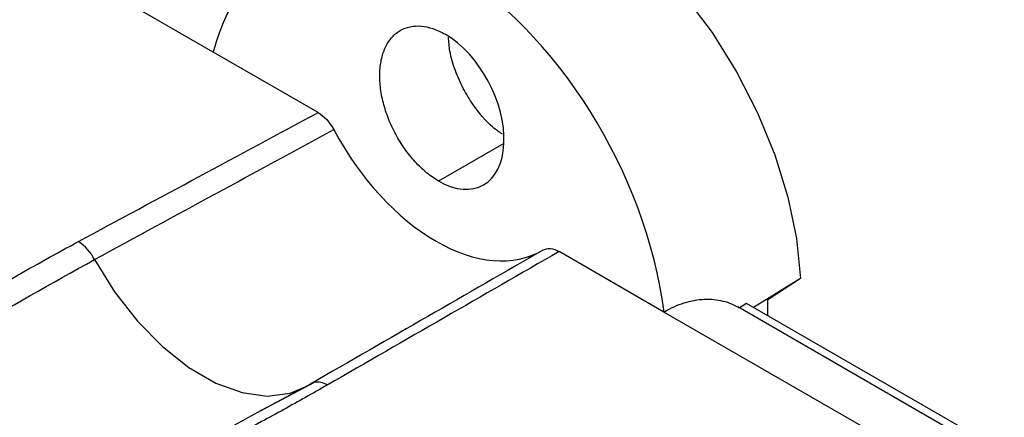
# Model space of a CAD drawing. Header units: millimetres. Extents: x 0 to 864, y 0 to 559.
# Tile 29 of 32: x 793 to 824, y 505 to 517. Entities that reach past the tile are written whole.
import ezdxf

# ---------------------------------------------------------------- set-up
doc = ezdxf.new("R2010")
doc.units = ezdxf.units.MM
doc.header["$LTSCALE"] = 2

msp = doc.modelspace()

# ---------------------------------------------------------------- linework, layer by layer
for p, q in [((799.521, 516.165), (775.294, 530.152)), ((802.808, 514.268), (799.521, 516.165)), ((808.631, 513.299), (806.584, 512.118)), ((813.645, 508.012), (810.358, 509.909)), ((817.918, 509.068), (816.446, 508.158)), ((817.918, 509.068), (816.895, 508.391)), ((840.121, 494.222), (815.956, 508.172)), ((816.234, 508.28), (816.008, 508.141)), ((840.404, 494.327), (816.234, 508.28)), ((816.895, 507.899), (816.895, 508.391)), ((837.873, 494.026), (813.645, 508.012)), ((802.563, 505.751), (800.889, 504.851)), ((802.684, 505.802), (800.99, 504.901))]:
    msp.add_line(p, q)
at = {"flags": 128}
for points in [[(805.967, 521.512), (806.544, 521.748), (807.402, 521.903), (808.333, 521.866), (809.317, 521.637), (810.334, 521.222), (811.361, 520.63), (812.377, 519.871), (813.361, 518.964), (814.292, 517.926), (815.151, 516.779), (815.919, 515.548), (816.58, 514.259), (817.12, 512.939), (817.529, 511.615), (817.797, 510.315), (817.918, 509.068)], [(795.797, 509.657), (796.425, 508.647), (797.144, 507.726), (797.931, 506.925), (798.759, 506.271), (799.601, 505.785), (800.429, 505.483), (801.215, 505.376), (801.935, 505.466), (802.45, 505.682)]]:
    msp.add_lwpolyline(points, dxfattribs=at)
for centre, radius, start, end in [((794.51, 509.015), 1.438, 26.4997, 57.0428), ((802.763, 505.445), 0.366, 102.6502, 123.1677), ((802.779, 505.222), 0.588, 57.7659, 99.4019)]:
    msp.add_arc(centre, radius, start, end)
for centre, major_axis, start_param, end_param in [((806.502, 510.25), (-4.686, 9.097), 4.172437, 6.881452), ((806.686, 514.422), (-1.26, 2.446), 2.38535, 5.526942), ((806.743, 515.714), (-2.998, 5.82), 1.598776, 3.171923)]:
    msp.add_ellipse(centre, major_axis=major_axis, ratio=0.606756, start_param=start_param, end_param=end_param)
for points, knots in [([(806.584, 512.118), (806.456, 512.192), (806.33, 512.28), (806.084, 512.482), (805.962, 512.597), (805.732, 512.849), (805.623, 512.985), (805.419, 513.274), (805.323, 513.429), (805.154, 513.745), (805.078, 513.908), (804.947, 514.242), (804.893, 514.41), (804.808, 514.743), (804.777, 514.91), (804.741, 515.236), (804.735, 515.393), (804.748, 515.693), (804.767, 515.838), (804.83, 516.105), (804.873, 516.228), (804.982, 516.45), (805.049, 516.55), (805.201, 516.719), (805.286, 516.789), (805.477, 516.899), (805.58, 516.938), (805.797, 516.984), (805.914, 516.991), (806.155, 516.97), (806.278, 516.944), (806.53, 516.859), (806.659, 516.8), (806.788, 516.726)], [0, 0, 0, 0, 0.0625, 0.0625, 0.125, 0.125, 0.1875, 0.1875, 0.25, 0.25, 0.3125, 0.3125, 0.375, 0.375, 0.4375, 0.4375, 0.5, 0.5, 0.5625, 0.5625, 0.625, 0.625, 0.6875, 0.6875, 0.75, 0.75, 0.8125, 0.8125, 0.875, 0.875, 0.9375, 0.9375, 1, 1, 1, 1]), ([(808.584, 513.586), (808.481, 513.658), (808.146, 513.89), (807.718, 514.411), (807.337, 515.033), (807.089, 515.599), (806.924, 516.154), (806.902, 516.486), (806.893, 516.631)], [0, 0, 0, 0, 0.115375, 0.374559, 0.526235, 0.690751, 0.865096, 1, 1, 1, 1]), ([(795.293, 510.222), (796.555, 510.902), (799.059, 512.251), (801.565, 513.599), (802.808, 514.268)], [0, 0, 0, 0, 0.504051, 1, 1, 1, 1]), ([(803.092, 505.719), (802.867, 505.591), (802.416, 505.333), (801.731, 504.952), (800.921, 504.511), (799.987, 504.016), (798.534, 503.275), (796.714, 502.397), (794.439, 501.4), (792.468, 500.637), (790.803, 500.085), (789.472, 499.704), (788.144, 499.398), (786.95, 499.22), (786.018, 499.165), (785.283, 499.187), (784.698, 499.283), (784.274, 499.427), (784, 499.568), (783.78, 499.737), (783.566, 499.99), (783.443, 500.328), (783.443, 500.744), (783.58, 501.267), (783.931, 501.932), (784.499, 502.67), (785.196, 503.408), (786.196, 504.331), (787.568, 505.425), (789.354, 506.686), (790.925, 507.695), (792.25, 508.501), (793.245, 509.084), (794.26, 509.66), (794.948, 510.035), (795.293, 510.222)], [0, 0, 0, 0, 0.020871, 0.04174, 0.062611, 0.094109, 0.125073, 0.190048, 0.249851, 0.312487, 0.345493, 0.375454, 0.409553, 0.438537, 0.455321, 0.470069, 0.485866, 0.493853, 0.501642, 0.509395, 0.517466, 0.533234, 0.547988, 0.564737, 0.593514, 0.62718, 0.656921, 0.689634, 0.751604, 0.811032, 0.875555, 0.906383, 0.93776, 0.968875, 1, 1, 1, 1]), ([(810.358, 509.909), (809.157, 509.216), (806.736, 507.819), (804.313, 506.423), (803.092, 505.719)], [0, 0, 0, 0, 0.495949, 1, 1, 1, 1]), ([(790.81, 500.347), (790.315, 500.183), (789.422, 499.887), (788.036, 499.563), (786.723, 499.343), (785.575, 499.28), (784.8, 499.388), (784.417, 499.512), (784.174, 499.634), (783.986, 499.784), (783.814, 500.01), (783.702, 500.445), (783.898, 501.067), (784.369, 501.776), (785.191, 502.69), (786.438, 503.774), (788.679, 505.428), (791.766, 507.403), (794.451, 508.904), (795.797, 509.657)], [0, 0, 0, 0, 0.059099, 0.10666, 0.153763, 0.199382, 0.221432, 0.232156, 0.242866, 0.253563, 0.264454, 0.286613, 0.332396, 0.379066, 0.426215, 0.521436, 0.616565, 0.807671, 1, 1, 1, 1]), ([(739.03, 508.57), (744.322, 505.691), (749.586, 502.778), (760.071, 496.893), (765.29, 493.921), (775.684, 487.921), (780.859, 484.892), (791.162, 478.777), (796.29, 475.69), (801.391, 472.57)], [0, 0, 0, 0, 0.25, 0.25, 0.5, 0.5, 0.75, 0.75, 1, 1, 1, 1]), ([(813.645, 508.012), (813.854, 508.136), (814.065, 508.232), (814.491, 508.366), (814.701, 508.403), (815.107, 508.422), (815.307, 508.403), (815.68, 508.311), (815.852, 508.238), (816.008, 508.141)], [0, 0, 0, 0, 0.25, 0.25, 0.5, 0.5, 0.75, 0.75, 1, 1, 1, 1]), ([(798.773, 470.054), (796.873, 471.152), (793.232, 473.254), (788.015, 476.264), (782.066, 479.695), (775.287, 483.607), (767.526, 488.087), (759.782, 492.558), (752.203, 496.935), (744.433, 501.425), (739.28, 504.399), (736.526, 505.988)], [0, 0, 0, 0, 0.090979, 0.174307, 0.25, 0.376352, 0.5, 0.623644, 0.75, 0.8664, 1, 1, 1, 1]), ([(800.889, 504.851), (800.079, 504.405), (797.913, 503.21), (794.834, 501.83), (792.263, 500.787), (791.125, 500.442), (790.81, 500.347)], [0, 0, 0, 0, 0.261014, 0.697922, 0.916269, 1, 1, 1, 1])]:
    msp.add_open_spline(points, degree=3, knots=knots)
for points in [[(802.808, 514.268), (802.993, 514.16), (803.173, 513.964), (803.297, 513.733)], [(795.797, 509.657), (798.354, 511.047), (800.854, 512.406), (803.297, 513.733)], [(809.847, 509.952), (809.985, 510.032), (810.172, 510.016), (810.358, 509.909)], [(809.847, 509.952), (807.476, 508.583), (805.048, 507.183), (802.563, 505.751)]]:
    msp.add_open_spline(points, degree=3)

doc.saveas('drawing.dxf')
